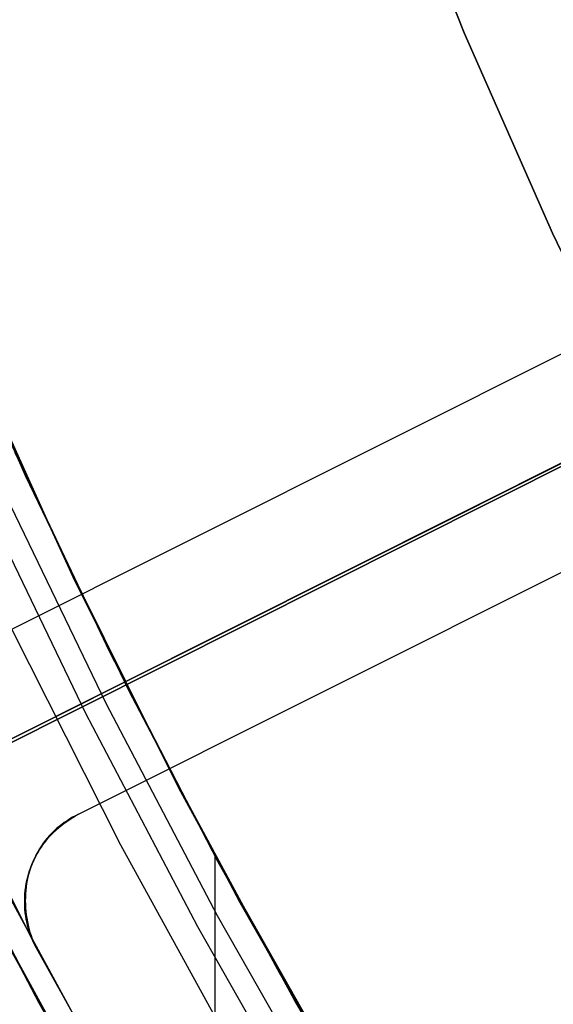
# Model space of a CAD drawing. Header units: millimetres. Extents: x 6038 to 7358, y -8545 to -7225.
# Tile 33 of 256: x 6633.82 to 6639.28, y -7919.75 to -7909.67. Entities that reach past the tile are written whole.
import ezdxf

# ---------------------------------------------------------------- set-up
doc = ezdxf.new("R2010")
doc.units = ezdxf.units.MM
doc.layers.add('color', color=7, linetype='Continuous')
doc.layers.add('luz', color=7, linetype='Continuous')

msp = doc.modelspace()

# ---------------------------------------------------------------- linework, layer by layer
at = {"color": 7, "true_color": 0xffffff}
for p, q in [((6638.372, -7909.8, 259.6), (6637.54, -7907.716, 259.6)), ((6637.54, -7907.716, 231.716), (6638.372, -7909.8, 231.716)), ((6637.54, -7907.716, 245.658), (6638.372, -7909.8, 245.658)), ((6637.54, -7907.716, 231.716), (6638.372, -7909.8, 231.716)), ((6638.372, -7909.8, 259.6), (6637.54, -7907.716, 259.6)), ((6639.275, -7911.854, 259.6), (6638.372, -7909.8, 259.6)), ((6638.372, -7909.8, 231.716), (6639.275, -7911.854, 231.716)), ((6638.372, -7909.8, 245.658), (6639.275, -7911.854, 245.658)), ((6638.372, -7909.8, 231.716), (6639.275, -7911.854, 231.716)), ((6639.275, -7911.854, 259.6), (6638.372, -7909.8, 259.6)), ((6640.249, -7913.876, 259.6), (6639.275, -7911.854, 259.6)), ((6639.275, -7911.854, 231.716), (6640.249, -7913.876, 231.716)), ((6639.275, -7911.854, 245.658), (6640.249, -7913.876, 245.658)), ((6639.275, -7911.854, 231.716), (6640.249, -7913.876, 231.716)), ((6640.249, -7913.876, 259.6), (6639.275, -7911.854, 259.6)), ((6633.878, -7914.339, 46.475), (6632.892, -7912.098, 46.475)), ((6633.878, -7914.339, 89.35), (6632.892, -7912.098, 89.35)), ((6633.878, -7914.339, 46.475), (6632.892, -7912.098, 46.475)), ((6633.878, -7914.339, 89.35), (6632.892, -7912.098, 89.35)), ((6633.25, -7912.929, 88.1), (6634.253, -7915.134, 88.1)), ((6633.25, -7912.929, 88.1), (6634.253, -7915.134, 88.1)), ((6634.387, -7915.422, 62.751), (6633.385, -7913.245, 63.253)), ((6634.387, -7915.422, 62.751), (6633.385, -7913.245, 63.253)), ((6633.7, -7913.951, 67.912), (6634.736, -7916.137, 67.912)), ((6633.767, -7914.099, 55.334), (6634.754, -7916.174, 54.855)), ((6633.767, -7914.099, 55.334), (6634.754, -7916.174, 54.855)), ((6634.94, -7916.546, 46.475), (6633.878, -7914.339, 46.475)), ((6634.94, -7916.546, 89.35), (6633.878, -7914.339, 89.35)), ((6634.94, -7916.546, 46.475), (6633.878, -7914.339, 46.475)), ((6634.94, -7916.546, 89.35), (6633.878, -7914.339, 89.35)), ((6633.633, -7914.452, 89.031), (6634.7, -7916.667, 89.031)), ((6633.633, -7914.452, 89.031), (6634.7, -7916.667, 89.031)), ((6633.422, -7914.549, 88.605), (6634.492, -7916.772, 88.605)), ((6633.422, -7914.549, 88.605), (6634.492, -7916.772, 88.605)), ((6634.253, -7915.134, 88.1), (6635.33, -7917.303, 88.1)), ((6634.253, -7915.134, 88.1), (6635.33, -7917.303, 88.1)), ((6635.469, -7917.577, 62.253), (6634.387, -7915.422, 62.751)), ((6635.469, -7917.577, 62.253), (6634.387, -7915.422, 62.751)), ((6633.73, -7915.901, 46.475), (6634.851, -7918.12, 46.475)), ((6633.73, -7915.901, 46.475), (6634.851, -7918.12, 46.475)), ((6633.73, -7915.901, 46.475), (6634.851, -7918.12, 46.475)), ((6634.736, -7916.137, 67.912), (6635.846, -7918.286, 67.912)), ((6634.754, -7916.174, 54.855), (6635.814, -7918.227, 54.381)), ((6634.754, -7916.174, 54.855), (6635.814, -7918.227, 54.381)), ((6636.078, -7918.714, 46.475), (6634.94, -7916.546, 46.475)), ((6636.078, -7918.714, 89.35), (6634.94, -7916.546, 89.35)), ((6636.078, -7918.714, 46.475), (6634.94, -7916.546, 46.475)), ((6636.078, -7918.714, 89.35), (6634.94, -7916.546, 89.35)), ((6634.7, -7916.667, 89.031), (6635.842, -7918.844, 89.031)), ((6634.7, -7916.667, 89.031), (6635.842, -7918.844, 89.031)), ((6634.492, -7916.772, 88.605), (6635.638, -7918.955, 88.605)), ((6634.492, -7916.772, 88.605), (6635.638, -7918.955, 88.605)), ((6635.33, -7917.303, 88.1), (6636.481, -7919.435, 88.1)), ((6635.33, -7917.303, 88.1), (6636.481, -7919.435, 88.1)), ((6632.886, -7917.58, 47.975), (6634.061, -7919.818, 47.975)), ((6632.886, -7917.58, 89.35), (6634.061, -7919.818, 89.35)), ((6632.886, -7917.58, 47.975), (6634.061, -7919.818, 47.975)), ((6632.886, -7917.58, 89.35), (6634.061, -7919.818, 89.35)), ((6636.63, -7919.704, 61.762), (6635.469, -7917.577, 62.253)), ((6636.63, -7919.704, 61.762), (6635.469, -7917.577, 62.253)), ((6634.018, -7919.74, 54.032), (6632.959, -7917.726, 54.497)), ((6634.018, -7919.74, 54.032), (6632.959, -7917.726, 54.497)), ((6634.851, -7918.12, 46.475), (6636.048, -7920.298, 46.475)), ((6634.851, -7918.12, 46.475), (6636.048, -7920.298, 46.475)), ((6634.851, -7918.12, 46.475), (6636.048, -7920.298, 46.475)), ((6635.814, -7918.227, 54.381), (6636.945, -7920.253, 53.913)), ((6635.814, -7918.227, 54.381), (6636.945, -7920.253, 53.913)), ((6635.819, -7922.857, 76.558), (6635.819, -7918.236, 76.558)), ((6635.819, -7918.236, 76.558), (6637.012, -7920.368, 76.283)), ((6635.819, -7922.857, 76.558), (6635.819, -7918.236, 76.558)), ((6637.511, -7921.212, 83.889), (6635.819, -7918.236, 76.558)), ((6635.819, -7918.236, 76.558), (6637.012, -7920.368, 76.283)), ((6637.511, -7921.212, 83.889), (6635.819, -7918.236, 76.558)), ((6635.846, -7918.286, 67.912), (6637.028, -7920.396, 67.912)), ((6637.291, -7920.842, 46.475), (6636.078, -7918.714, 46.475)), ((6637.291, -7920.842, 89.35), (6636.078, -7918.714, 89.35)), ((6637.291, -7920.842, 46.475), (6636.078, -7918.714, 46.475)), ((6637.291, -7920.842, 89.35), (6636.078, -7918.714, 89.35)), ((6633.493, -7918.761, 68.662), (6634.707, -7920.975, 68.662)), ((6635.842, -7918.844, 89.031), (6637.059, -7920.98, 89.031)), ((6635.842, -7918.844, 89.031), (6637.059, -7920.98, 89.031)), ((6635.638, -7918.955, 88.605), (6636.859, -7921.098, 88.605)), ((6635.638, -7918.955, 88.605), (6636.859, -7921.098, 88.605)), ((6633.666, -7919.088, 61.904), (6634.819, -7921.17, 61.424)), ((6633.666, -7919.088, 61.904), (6634.819, -7921.17, 61.424)), ((6636.481, -7919.435, 88.1), (6637.704, -7921.526, 88.1)), ((6636.481, -7919.435, 88.1), (6637.704, -7921.526, 88.1)), ((6637.869, -7921.8, 61.278), (6636.63, -7919.704, 61.762)), ((6637.869, -7921.8, 61.278), (6636.63, -7919.704, 61.762)), ((6635.144, -7921.73, 53.573), (6634.018, -7919.74, 54.032)), ((6635.144, -7921.73, 53.573), (6634.018, -7919.74, 54.032))]:
    msp.add_line(p, q, dxfattribs=at)
at = {"layer": 'color', "color": 254, "true_color": 0xcad1ee}
for p, q in [((6633.054, -7917.374, 30.3), (6667.034, -7900.344, 30.3)), ((6642.021, -7911.761, 30.3), (6633.524, -7916.019, 30.3)), ((6642.021, -7911.761, 30.3), (6633.524, -7916.019, 30.3)), ((6642.021, -7911.761, 27.784), (6633.524, -7916.019, 23.733)), ((6642.021, -7911.761, 27.784), (6633.524, -7916.019, 23.733)), ((6643.7, -7912.038, 26.2), (6565.109, -7951.425, -11.269)), ((6643.7, -7912.038, 26.2), (6565.109, -7951.425, -11.269)), ((6640.412, -7912.568, 27.017), (6633.524, -7916.019, 27.017)), ((6634.421, -7917.807, 30.3), (6642.917, -7913.549, 30.3)), ((6634.421, -7917.807, 30.3), (6642.917, -7913.549, 30.3)), ((6634.421, -7917.807, 23.733), (6642.917, -7913.549, 27.784)), ((6634.421, -7917.807, 23.733), (6642.917, -7913.549, 27.784)), ((6637.773, -7913.89, 25.759), (6637.773, -7913.89, 30.3)), ((6634.421, -7917.807, 27.017), (6641.308, -7914.356, 27.017)), ((6632.17, -7915.548, 30.3), (6633.987, -7919.174, 30.3)), ((6632.17, -7915.548, 30.3), (6633.987, -7919.174, 30.3)), ((6638.669, -7915.678, 25.759), (6638.669, -7915.678, 30.3)), ((6634.39, -7917.823, 30.3), (6634.421, -7917.807, 30.3)), ((6634.421, -7917.807, 23.733), (6634.39, -7917.822, 23.719)), ((6634.39, -7917.824, 26.799), (6634.421, -7917.807, 26.799)), ((6634.39, -7917.823, 30.3), (6634.421, -7917.807, 30.3)), ((6634.421, -7917.807, 23.733), (6634.39, -7917.822, 23.719)), ((6634.421, -7917.807, 30.3), (6634.421, -7917.807, 23.733)), ((6634.421, -7917.807, 30.3), (6634.421, -7917.807, 23.733)), ((6634.248, -7917.91, 23.648), (6634.221, -7917.931, 23.634)), ((6634.248, -7917.91, 23.648), (6634.221, -7917.931, 23.634)), ((6634.244, -7917.92, 26.799), (6634.272, -7917.899, 26.799)), ((6634.275, -7917.89, 23.662), (6634.248, -7917.91, 23.648)), ((6634.275, -7917.89, 23.662), (6634.248, -7917.91, 23.648)), ((6634.248, -7917.917, 30.3), (6634.275, -7917.897, 30.3)), ((6634.248, -7917.917, 30.3), (6634.275, -7917.897, 30.3)), ((6634.272, -7917.899, 26.799), (6634.3, -7917.879, 26.799)), ((6634.303, -7917.872, 23.676), (6634.275, -7917.89, 23.662)), ((6634.303, -7917.872, 23.676), (6634.275, -7917.89, 23.662)), ((6634.275, -7917.897, 30.3), (6634.303, -7917.877, 30.3)), ((6634.275, -7917.897, 30.3), (6634.303, -7917.877, 30.3)), ((6634.3, -7917.879, 26.799), (6634.33, -7917.859, 26.799)), ((6634.331, -7917.854, 23.691), (6634.303, -7917.872, 23.676)), ((6634.331, -7917.854, 23.691), (6634.303, -7917.872, 23.676)), ((6634.303, -7917.877, 30.3), (6634.331, -7917.858, 30.3)), ((6634.303, -7917.877, 30.3), (6634.331, -7917.858, 30.3)), ((6634.33, -7917.859, 26.799), (6634.359, -7917.841, 26.799)), ((6634.36, -7917.837, 23.705), (6634.331, -7917.854, 23.691)), ((6634.36, -7917.837, 23.705), (6634.331, -7917.854, 23.691)), ((6634.331, -7917.858, 30.3), (6634.361, -7917.84, 30.3)), ((6634.331, -7917.858, 30.3), (6634.361, -7917.84, 30.3)), ((6634.359, -7917.841, 26.799), (6634.39, -7917.824, 26.799)), ((6634.39, -7917.822, 23.719), (6634.36, -7917.837, 23.705)), ((6634.39, -7917.822, 23.719), (6634.36, -7917.837, 23.705)), ((6634.361, -7917.84, 30.3), (6634.39, -7917.823, 30.3)), ((6634.361, -7917.84, 30.3), (6634.39, -7917.823, 30.3)), ((6634.147, -7918, 23.593), (6634.124, -7918.024, 23.579)), ((6634.147, -7918, 23.593), (6634.124, -7918.024, 23.579)), ((6634.124, -7918.034, 30.3), (6634.147, -7918.009, 30.3)), ((6634.124, -7918.034, 30.3), (6634.147, -7918.009, 30.3)), ((6634.142, -7918.015, 26.799), (6634.166, -7917.99, 26.799)), ((6634.171, -7917.976, 23.606), (6634.147, -7918, 23.593)), ((6634.171, -7917.976, 23.606), (6634.147, -7918, 23.593)), ((6634.147, -7918.009, 30.3), (6634.171, -7917.985, 30.3)), ((6634.147, -7918.009, 30.3), (6634.171, -7917.985, 30.3)), ((6634.166, -7917.99, 26.799), (6634.191, -7917.966, 26.799)), ((6634.196, -7917.953, 23.62), (6634.171, -7917.976, 23.606)), ((6634.196, -7917.953, 23.62), (6634.171, -7917.976, 23.606)), ((6634.171, -7917.985, 30.3), (6634.196, -7917.961, 30.3)), ((6634.171, -7917.985, 30.3), (6634.196, -7917.961, 30.3)), ((6634.191, -7917.966, 26.799), (6634.218, -7917.942, 26.799)), ((6634.221, -7917.931, 23.634), (6634.196, -7917.953, 23.62)), ((6634.221, -7917.931, 23.634), (6634.196, -7917.953, 23.62)), ((6634.196, -7917.961, 30.3), (6634.222, -7917.939, 30.3)), ((6634.196, -7917.961, 30.3), (6634.222, -7917.939, 30.3)), ((6634.218, -7917.942, 26.799), (6634.244, -7917.92, 26.799)), ((6634.222, -7917.939, 30.3), (6634.248, -7917.917, 30.3)), ((6634.222, -7917.939, 30.3), (6634.248, -7917.917, 30.3)), ((6634.06, -7918.103, 23.539), (6634.04, -7918.131, 23.526)), ((6634.06, -7918.103, 23.539), (6634.04, -7918.131, 23.526)), ((6634.04, -7918.142, 30.3), (6634.059, -7918.114, 30.3)), ((6634.04, -7918.142, 30.3), (6634.059, -7918.114, 30.3)), ((6634.053, -7918.122, 26.799), (6634.074, -7918.094, 26.799)), ((6634.059, -7918.114, 30.3), (6634.08, -7918.087, 30.3)), ((6634.059, -7918.114, 30.3), (6634.08, -7918.087, 30.3)), ((6634.08, -7918.076, 23.552), (6634.06, -7918.103, 23.539)), ((6634.08, -7918.076, 23.552), (6634.06, -7918.103, 23.539)), ((6634.074, -7918.094, 26.799), (6634.096, -7918.067, 26.799)), ((6634.101, -7918.05, 23.565), (6634.08, -7918.076, 23.552)), ((6634.101, -7918.05, 23.565), (6634.08, -7918.076, 23.552)), ((6634.08, -7918.087, 30.3), (6634.101, -7918.06, 30.3)), ((6634.08, -7918.087, 30.3), (6634.101, -7918.06, 30.3)), ((6634.096, -7918.067, 26.799), (6634.118, -7918.04, 26.799)), ((6634.124, -7918.024, 23.579), (6634.101, -7918.05, 23.565)), ((6634.124, -7918.024, 23.579), (6634.101, -7918.05, 23.565)), ((6634.101, -7918.06, 30.3), (6634.124, -7918.034, 30.3)), ((6634.101, -7918.06, 30.3), (6634.124, -7918.034, 30.3)), ((6634.118, -7918.04, 26.799), (6634.142, -7918.015, 26.799)), ((6633.981, -7918.242, 26.799), (6633.997, -7918.211, 26.799)), ((6633.987, -7918.229, 30.3), (6634.004, -7918.2, 30.3)), ((6633.987, -7918.229, 30.3), (6634.004, -7918.2, 30.3)), ((6634.004, -7918.19, 23.501), (6633.988, -7918.22, 23.489)), ((6634.004, -7918.19, 23.501), (6633.988, -7918.22, 23.489)), ((6633.997, -7918.211, 26.799), (6634.015, -7918.181, 26.799)), ((6634.022, -7918.16, 23.514), (6634.004, -7918.19, 23.501)), ((6634.022, -7918.16, 23.514), (6634.004, -7918.19, 23.501)), ((6634.004, -7918.2, 30.3), (6634.021, -7918.17, 30.3)), ((6634.004, -7918.2, 30.3), (6634.021, -7918.17, 30.3)), ((6634.015, -7918.181, 26.799), (6634.034, -7918.151, 26.799)), ((6634.021, -7918.17, 30.3), (6634.04, -7918.142, 30.3)), ((6634.021, -7918.17, 30.3), (6634.04, -7918.142, 30.3)), ((6634.04, -7918.131, 23.526), (6634.022, -7918.16, 23.514)), ((6634.04, -7918.131, 23.526), (6634.022, -7918.16, 23.514)), ((6634.034, -7918.151, 26.799), (6634.053, -7918.122, 26.799)), ((6633.945, -7918.314, 23.454), (6633.933, -7918.347, 23.443)), ((6633.945, -7918.314, 23.454), (6633.933, -7918.347, 23.443)), ((6633.937, -7918.337, 26.799), (6633.951, -7918.305, 26.799)), ((6633.943, -7918.322, 30.3), (6633.957, -7918.291, 30.3)), ((6633.943, -7918.322, 30.3), (6633.957, -7918.291, 30.3)), ((6633.958, -7918.282, 23.465), (6633.945, -7918.314, 23.454)), ((6633.958, -7918.282, 23.465), (6633.945, -7918.314, 23.454)), ((6633.951, -7918.305, 26.799), (6633.965, -7918.273, 26.799)), ((6633.957, -7918.291, 30.3), (6633.971, -7918.26, 30.3)), ((6633.957, -7918.291, 30.3), (6633.971, -7918.26, 30.3)), ((6633.973, -7918.251, 23.477), (6633.958, -7918.282, 23.465)), ((6633.973, -7918.251, 23.477), (6633.958, -7918.282, 23.465)), ((6633.965, -7918.273, 26.799), (6633.981, -7918.242, 26.799)), ((6633.971, -7918.26, 30.3), (6633.987, -7918.229, 30.3)), ((6633.971, -7918.26, 30.3), (6633.987, -7918.229, 30.3)), ((6633.988, -7918.22, 23.489), (6633.973, -7918.251, 23.477)), ((6633.988, -7918.22, 23.489), (6633.973, -7918.251, 23.477)), ((6633.912, -7918.413, 23.422), (6633.903, -7918.447, 23.412)), ((6633.912, -7918.413, 23.422), (6633.903, -7918.447, 23.412)), ((6633.904, -7918.436, 26.799), (6633.914, -7918.403, 26.799)), ((6633.909, -7918.419, 30.3), (6633.92, -7918.386, 30.3)), ((6633.909, -7918.419, 30.3), (6633.92, -7918.386, 30.3)), ((6633.922, -7918.38, 23.432), (6633.912, -7918.413, 23.422)), ((6633.922, -7918.38, 23.432), (6633.912, -7918.413, 23.422)), ((6633.914, -7918.403, 26.799), (6633.925, -7918.37, 26.799)), ((6633.92, -7918.386, 30.3), (6633.931, -7918.354, 30.3)), ((6633.92, -7918.386, 30.3), (6633.931, -7918.354, 30.3)), ((6633.933, -7918.347, 23.443), (6633.922, -7918.38, 23.432)), ((6633.933, -7918.347, 23.443), (6633.922, -7918.38, 23.432)), ((6633.925, -7918.37, 26.799), (6633.937, -7918.337, 26.799)), ((6633.931, -7918.354, 30.3), (6633.943, -7918.322, 30.3)), ((6633.931, -7918.354, 30.3), (6633.943, -7918.322, 30.3)), ((6634.834, -7920.708, 43.5), (6633.628, -7918.496, 43.5)), ((6634.834, -7920.708, 33.399), (6633.628, -7918.496, 33.399)), ((6634.834, -7920.708, 43.5), (6633.628, -7918.496, 43.5)), ((6633.882, -7918.538, 26.799), (6633.888, -7918.504, 26.799)), ((6633.889, -7918.516, 23.393), (6633.884, -7918.551, 23.384)), ((6633.889, -7918.516, 23.393), (6633.884, -7918.551, 23.384)), ((6633.885, -7918.518, 30.3), (6633.892, -7918.485, 30.3)), ((6633.885, -7918.518, 30.3), (6633.892, -7918.485, 30.3)), ((6633.888, -7918.504, 26.799), (6633.896, -7918.47, 26.799)), ((6633.896, -7918.482, 23.402), (6633.889, -7918.516, 23.393)), ((6633.896, -7918.482, 23.402), (6633.889, -7918.516, 23.393)), ((6633.892, -7918.485, 30.3), (6633.9, -7918.452, 30.3)), ((6633.892, -7918.485, 30.3), (6633.9, -7918.452, 30.3)), ((6633.896, -7918.47, 26.799), (6633.904, -7918.436, 26.799)), ((6633.903, -7918.447, 23.412), (6633.896, -7918.482, 23.402)), ((6633.903, -7918.447, 23.412), (6633.896, -7918.482, 23.402)), ((6633.9, -7918.452, 30.3), (6633.909, -7918.419, 30.3)), ((6633.9, -7918.452, 30.3), (6633.909, -7918.419, 30.3)), ((6633.87, -7918.642, 26.799), (6633.873, -7918.608, 26.799)), ((6633.872, -7918.62, 30.3), (6633.875, -7918.586, 30.3)), ((6633.872, -7918.62, 30.3), (6633.875, -7918.586, 30.3)), ((6633.873, -7918.608, 26.799), (6633.877, -7918.573, 26.799)), ((6633.875, -7918.586, 30.3), (6633.88, -7918.552, 30.3)), ((6633.875, -7918.586, 30.3), (6633.88, -7918.552, 30.3)), ((6633.877, -7918.573, 26.799), (6633.882, -7918.538, 26.799)), ((6633.88, -7918.587, 23.375), (6633.877, -7918.622, 23.367)), ((6633.88, -7918.587, 23.375), (6633.877, -7918.622, 23.367)), ((6633.88, -7918.552, 30.3), (6633.885, -7918.518, 30.3)), ((6633.88, -7918.552, 30.3), (6633.885, -7918.518, 30.3)), ((6633.884, -7918.551, 23.384), (6633.88, -7918.587, 23.375)), ((6633.884, -7918.551, 23.384), (6633.88, -7918.587, 23.375)), ((6633.869, -7918.677, 26.799), (6633.87, -7918.642, 26.799)), ((6633.869, -7918.688, 30.3), (6633.87, -7918.654, 30.3)), ((6633.869, -7918.688, 30.3), (6633.87, -7918.654, 30.3)), ((6633.869, -7918.712, 26.799), (6633.869, -7918.677, 26.799)), ((6633.869, -7918.722, 30.3), (6633.869, -7918.688, 30.3)), ((6633.869, -7918.722, 30.3), (6633.869, -7918.688, 30.3)), ((6633.87, -7918.747, 26.799), (6633.869, -7918.712, 26.799)), ((6633.87, -7918.654, 30.3), (6633.872, -7918.62, 30.3)), ((6633.87, -7918.654, 30.3), (6633.872, -7918.62, 30.3)), ((6633.876, -7918.658, 23.359), (6633.875, -7918.693, 23.352)), ((6633.876, -7918.658, 23.359), (6633.875, -7918.693, 23.352)), ((6633.875, -7918.693, 23.352), (6633.876, -7918.729, 23.345)), ((6633.875, -7918.693, 23.352), (6633.876, -7918.729, 23.345)), ((6633.877, -7918.622, 23.367), (6633.876, -7918.658, 23.359)), ((6633.877, -7918.622, 23.367), (6633.876, -7918.658, 23.359)), ((6633.87, -7918.756, 30.3), (6633.869, -7918.722, 30.3)), ((6633.87, -7918.756, 30.3), (6633.869, -7918.722, 30.3)), ((6633.872, -7918.782, 26.799), (6633.87, -7918.747, 26.799)), ((6633.873, -7918.79, 30.3), (6633.87, -7918.756, 30.3)), ((6633.873, -7918.79, 30.3), (6633.87, -7918.756, 30.3)), ((6633.875, -7918.817, 26.799), (6633.872, -7918.782, 26.799)), ((6633.876, -7918.824, 30.3), (6633.873, -7918.79, 30.3)), ((6633.876, -7918.824, 30.3), (6633.873, -7918.79, 30.3)), ((6633.88, -7918.851, 26.799), (6633.875, -7918.817, 26.799)), ((6633.876, -7918.729, 23.345), (6633.878, -7918.765, 23.339)), ((6633.876, -7918.729, 23.345), (6633.878, -7918.765, 23.339)), ((6633.878, -7918.765, 23.339), (6633.881, -7918.801, 23.333)), ((6633.878, -7918.765, 23.339), (6633.881, -7918.801, 23.333)), ((6633.881, -7918.801, 23.333), (6633.885, -7918.837, 23.327)), ((6633.881, -7918.801, 23.333), (6633.885, -7918.837, 23.327)), ((6633.881, -7918.858, 30.3), (6633.876, -7918.824, 30.3)), ((6633.881, -7918.858, 30.3), (6633.876, -7918.824, 30.3)), ((6633.886, -7918.886, 26.799), (6633.88, -7918.851, 26.799)), ((6633.887, -7918.892, 30.3), (6633.881, -7918.858, 30.3)), ((6633.887, -7918.892, 30.3), (6633.881, -7918.858, 30.3)), ((6633.885, -7918.837, 23.327), (6633.89, -7918.872, 23.322)), ((6633.885, -7918.837, 23.327), (6633.89, -7918.872, 23.322)), ((6633.893, -7918.92, 26.799), (6633.886, -7918.886, 26.799)), ((6633.894, -7918.925, 30.3), (6633.887, -7918.892, 30.3)), ((6633.894, -7918.925, 30.3), (6633.887, -7918.892, 30.3)), ((6633.89, -7918.872, 23.322), (6633.897, -7918.908, 23.318)), ((6633.89, -7918.872, 23.322), (6633.897, -7918.908, 23.318)), ((6633.901, -7918.954, 26.799), (6633.893, -7918.92, 26.799)), ((6633.897, -7918.908, 23.318), (6633.905, -7918.943, 23.313)), ((6633.897, -7918.908, 23.318), (6633.905, -7918.943, 23.313)), ((6633.902, -7918.958, 30.3), (6633.894, -7918.925, 30.3)), ((6633.902, -7918.958, 30.3), (6633.894, -7918.925, 30.3)), ((6633.91, -7918.987, 26.799), (6633.901, -7918.954, 26.799)), ((6633.911, -7918.991, 30.3), (6633.902, -7918.958, 30.3)), ((6633.911, -7918.991, 30.3), (6633.902, -7918.958, 30.3)), ((6633.905, -7918.943, 23.313), (6633.913, -7918.978, 23.31)), ((6633.905, -7918.943, 23.313), (6633.913, -7918.978, 23.31)), ((6633.921, -7919.021, 26.799), (6633.91, -7918.987, 26.799)), ((6633.922, -7919.024, 30.3), (6633.911, -7918.991, 30.3)), ((6633.922, -7919.024, 30.3), (6633.911, -7918.991, 30.3)), ((6633.913, -7918.978, 23.31), (6633.923, -7919.013, 23.306)), ((6633.913, -7918.978, 23.31), (6633.923, -7919.013, 23.306)), ((6633.933, -7919.054, 26.799), (6633.921, -7919.021, 26.799)), ((6633.923, -7919.013, 23.306), (6633.935, -7919.048, 23.304)), ((6633.923, -7919.013, 23.306), (6633.935, -7919.048, 23.304)), ((6633.933, -7919.056, 30.3), (6633.922, -7919.024, 30.3)), ((6633.933, -7919.056, 30.3), (6633.922, -7919.024, 30.3)), ((6633.945, -7919.086, 26.799), (6633.933, -7919.054, 26.799)), ((6633.946, -7919.087, 30.3), (6633.933, -7919.056, 30.3)), ((6633.946, -7919.087, 30.3), (6633.933, -7919.056, 30.3)), ((6633.935, -7919.048, 23.304), (6633.947, -7919.082, 23.302)), ((6633.935, -7919.048, 23.304), (6633.947, -7919.082, 23.302)), ((6633.959, -7919.118, 26.799), (6633.945, -7919.086, 26.799)), ((6633.96, -7919.119, 30.3), (6633.946, -7919.087, 30.3)), ((6633.96, -7919.119, 30.3), (6633.946, -7919.087, 30.3)), ((6633.947, -7919.082, 23.302), (6633.96, -7919.116, 23.3)), ((6633.947, -7919.082, 23.302), (6633.96, -7919.116, 23.3)), ((6633.975, -7919.15, 26.799), (6633.959, -7919.118, 26.799)), ((6633.96, -7919.116, 23.3), (6633.975, -7919.15, 23.299)), ((6633.96, -7919.116, 23.3), (6633.975, -7919.15, 23.299)), ((6633.975, -7919.15, 30.3), (6633.96, -7919.119, 30.3)), ((6633.975, -7919.15, 30.3), (6633.96, -7919.119, 30.3)), ((6633.975, -7919.15, 23.299), (6633.975, -7919.15, 30.3)), ((6633.987, -7919.174, 30.3), (6633.975, -7919.15, 30.3)), ((6633.975, -7919.15, 23.299), (6633.987, -7919.174, 23.298)), ((6633.975, -7919.15, 23.299), (6633.975, -7919.15, 30.3)), ((6633.987, -7919.174, 30.3), (6633.975, -7919.15, 30.3)), ((6633.975, -7919.15, 23.299), (6633.987, -7919.174, 23.298)), ((6633.987, -7919.174, 26.799), (6633.975, -7919.15, 26.799)), ((6633.975, -7919.15, 30.3), (6633.975, -7919.15, 23.299)), ((6633.987, -7919.174, 23.298), (6635.225, -7921.389, 23.298)), ((6633.987, -7919.174, 30.3), (6633.987, -7919.174, 23.298)), ((6633.987, -7919.174, 23.298), (6635.225, -7921.389, 23.298)), ((6633.987, -7919.174, 30.3), (6633.987, -7919.174, 23.298))]:
    msp.add_line(p, q, dxfattribs=at)
at = {"layer": 'color'}
msp.add_line((6634.834, -7920.708, 43.5), (6633.628, -7918.496, 43.5), dxfattribs=at)
at = {"layer": 'luz', "color": 254, "true_color": 0xcad1ee}
for p, q in [((6564.424, -7951.845, -31.05), (6832.208, -7817.488, -31.05)), ((6832.208, -7817.488, -32.55), (6564.424, -7951.845, -32.55))]:
    msp.add_line(p, q, dxfattribs=at)

doc.saveas('drawing.dxf')
